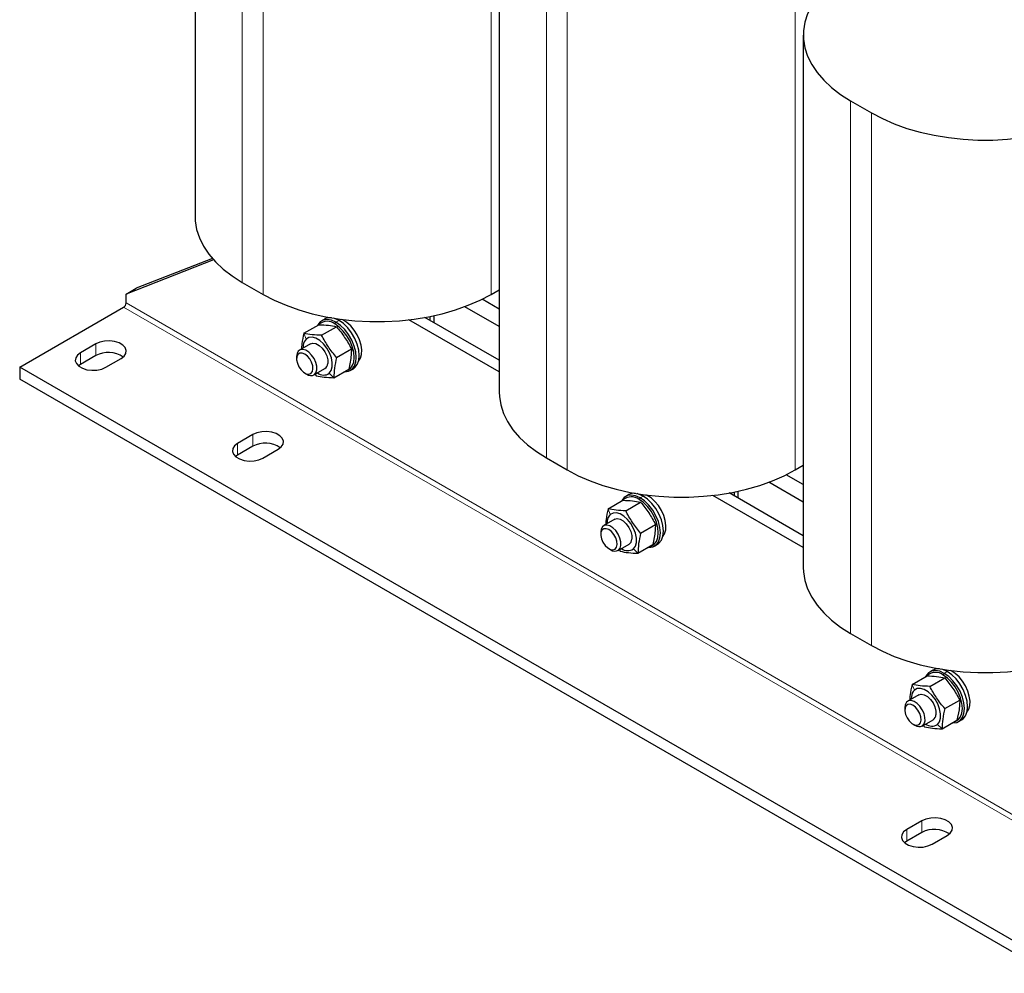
# Model space of a CAD drawing. Header units: millimetres. Extents: x 5 to 418, y 2 to 292.
# Tile 14 of 17: x 307 to 362, y 52 to 105. Entities that reach past the tile are written whole.
import ezdxf

# ---------------------------------------------------------------- set-up
doc = ezdxf.new("R2010")
doc.units = ezdxf.units.MM

msp = doc.modelspace()

# ---------------------------------------------------------------- linework, layer by layer
at = {"color": 7, "linetype": 'Continuous', "lineweight": 25}
for p, q in [((317.2558, 124.1958), (317.2558, 94.4737)), ((334.2263, 114.3989), (334.2263, 84.6768)), ((351.1969, 104.602), (351.1969, 74.8799)), ((353.8329, 100.9282), (354.9926, 100.2587)), ((318.2908, 92.0547), (313.4076, 90.141)), ((318.2214, 92.1323), (313.9733, 90.4676)), ((319.8918, 90.7999), (321.0515, 90.1304)), ((313.4076, 90.141), (313.9733, 90.4676)), ((313.4076, 89.6511), (313.4076, 90.141)), ((333.7794, 90.1304), (334.2263, 90.3884)), ((334.2263, 89.3091), (333.2728, 89.8596)), ((307.4679, 86.0589), (313.2662, 89.4061)), ((334.2263, 88.3292), (332.3009, 89.4408)), ((324.4871, 88.7516), (324.3174, 88.6536)), ((334.2263, 85.7981), (329.1826, 88.7098)), ((334.2263, 86.4512), (330.0843, 88.8424)), ((330.3782, 88.6727), (330.3782, 88.8983)), ((330.5903, 88.5502), (330.5903, 88.9427)), ((323.329, 87.9565), (324.1614, 88.437)), ((324.3143, 87.8439), (325.1467, 88.3244)), ((311.7106, 87.3651), (310.8621, 86.8753)), ((323.6991, 87.373), (323.0863, 87.0192)), ((323.2871, 87.2832), (323.2791, 87.1305)), ((325.1489, 86.6048), (325.9813, 87.0854)), ((325.9813, 87.0854), (325.9442, 86.5442)), ((311.7106, 86.7119), (310.8621, 86.222)), ((312.2763, 86.0589), (313.1248, 86.5487)), ((322.9206, 86.653), (322.9206, 86.5277)), ((325.9442, 86.5442), (325.8308, 85.9589)), ((365.7335, 52.4228), (307.4679, 86.0589)), ((307.4679, 86.0589), (307.4679, 85.4056)), ((310.8621, 86.222), (310.7446, 86.1404)), ((323.3778, 85.7358), (323.4862, 85.6732)), ((323.8863, 85.6336), (324.4991, 85.9873)), ((324.9984, 85.4784), (325.8308, 85.9589)), ((325.9173, 85.8823), (326.087, 85.9802)), ((365.7335, 51.7696), (307.4679, 85.4056)), ((323.9519, 85.6714), (324.0132, 85.591)), ((320.4787, 82.3034), (319.6302, 81.8135)), ((320.4787, 81.6501), (319.6302, 81.1603)), ((321.0444, 80.9971), (321.8929, 81.487)), ((319.6302, 81.1603), (319.5127, 81.0787)), ((336.8624, 81.003), (338.022, 80.3335)), ((350.7499, 80.3335), (351.1969, 80.5915)), ((351.1969, 79.5122), (350.2433, 80.0627)), ((347.5609, 78.7534), (347.5609, 79.1458)), ((351.1969, 78.5323), (349.2714, 79.6439)), ((340.2996, 78.1596), (341.132, 78.6401)), ((341.4577, 78.9547), (341.288, 78.8567)), ((351.1969, 76.0012), (346.1531, 78.9129)), ((351.1969, 76.6543), (347.0549, 79.0455)), ((347.3488, 78.8758), (347.3488, 79.1014)), ((341.2848, 78.047), (342.1172, 78.5275)), ((340.6697, 77.5761), (340.0569, 77.2223)), ((340.2577, 77.4863), (340.2497, 77.3336)), ((342.1195, 76.8079), (342.9519, 77.2885)), ((342.9519, 77.2885), (342.9147, 76.7473)), ((339.8912, 76.8561), (339.8912, 76.7308)), ((342.9147, 76.7473), (342.8014, 76.162)), ((340.3483, 75.9389), (340.4568, 75.8763)), ((340.8568, 75.8367), (341.4696, 76.1904)), ((340.9225, 75.8745), (340.9838, 75.7941)), ((341.969, 75.6815), (342.8014, 76.162)), ((342.8878, 76.0854), (343.0575, 76.1834)), ((353.8329, 71.2061), (354.9926, 70.5366)), ((357.2702, 68.3627), (358.1026, 68.8433)), ((358.2554, 68.2501), (359.0878, 68.7306)), ((358.4282, 69.1578), (358.2585, 69.0598)), ((357.6403, 67.7792), (357.0275, 67.4254)), ((357.2283, 67.6894), (357.2202, 67.5367)), ((356.8618, 67.0592), (356.8618, 66.9339)), ((359.0901, 67.011), (359.9225, 67.4916)), ((359.9225, 67.4916), (359.8853, 66.9504)), ((359.8853, 66.9504), (359.7719, 66.3651)), ((357.3189, 66.142), (357.4273, 66.0794)), ((357.8274, 66.0398), (358.4402, 66.3935)), ((357.893, 66.0776), (357.9543, 65.9972)), ((358.9395, 65.8846), (359.7719, 66.3651)), ((359.8584, 66.2885), (360.0281, 66.3865)), ((357.8139, 60.7502), (356.9654, 60.2604)), ((357.8139, 60.097), (356.9654, 59.6071)), ((358.3796, 59.4439), (359.2282, 59.9338)), ((356.9654, 59.6071), (356.848, 59.5255))]:
    msp.add_line(p, q, dxfattribs=at)
at = {"color": 7, "linetype": 'Continuous', "lineweight": 18}
for p, q in [((319.8918, 120.522), (319.8918, 90.7999)), ((321.0515, 119.8525), (321.0515, 90.1304)), ((333.7794, 119.2892), (333.7794, 90.1304)), ((336.8624, 110.7251), (336.8624, 81.003)), ((338.022, 110.0556), (338.022, 80.3335)), ((350.7499, 109.4923), (350.7499, 80.3335)), ((353.8329, 100.9282), (353.8329, 71.2061)), ((354.9926, 100.2587), (354.9926, 70.5366)), ((371.6732, 56.0151), (313.4076, 89.6511)), ((371.5318, 55.7701), (313.2662, 89.4061)), ((325.0608, 88.4764), (325.1173, 88.5744)), ((325.287, 88.6724), (325.1173, 88.5744)), ((323.4541, 87.6376), (323.329, 87.9565)), ((311.7106, 87.3651), (311.7106, 86.7119)), ((310.8621, 86.8753), (310.8621, 86.222)), ((324.7441, 85.7227), (324.9984, 85.4784)), ((320.4787, 82.3034), (320.4787, 81.6501)), ((319.6302, 81.8135), (319.6302, 81.1603)), ((342.0313, 78.6795), (342.0879, 78.7775)), ((342.2576, 78.8755), (342.0879, 78.7775)), ((340.4246, 77.8407), (340.2996, 78.1596)), ((341.7147, 75.9258), (341.969, 75.6815)), ((359.0019, 68.8826), (359.0585, 68.9806)), ((359.2282, 69.0786), (359.0585, 68.9806)), ((357.3952, 68.0438), (357.2702, 68.3627)), ((358.6852, 66.1289), (358.9395, 65.8846)), ((357.8139, 60.7502), (357.8139, 60.097)), ((356.9654, 60.2604), (356.9654, 59.6071))]:
    msp.add_line(p, q, dxfattribs=at)
at = {"color": 7, "linetype": 'Continuous', "lineweight": 25, "flags": 128}
for points in [[(353.3638, 107.9834), (353.2729, 107.9212), (352.7719, 107.5382), (352.3343, 107.1302), (351.9638, 106.7006), (351.6634, 106.2531), (351.436, 105.7915), (351.2832, 105.3198), (351.2065, 104.842), (351.2065, 104.3621), (351.2832, 103.8842), (351.436, 103.4125), (351.6634, 102.9509), (351.9638, 102.5034), (352.3343, 102.0738), (352.7719, 101.6658), (353.2729, 101.2828), (353.8329, 100.9282)], [(354.9926, 100.2587), (355.6069, 99.9354), (356.2703, 99.6462), (356.9771, 99.3936), (357.7213, 99.1797), (358.4964, 99.0063), (359.296, 98.875), (360.1131, 98.7868), (360.9409, 98.7425), (361.7722, 98.7425), (362.6, 98.7868), (363.4171, 98.875), (364.2167, 99.0063), (364.9918, 99.1797), (365.736, 99.3936), (366.4428, 99.6462), (367.1062, 99.9354), (367.7205, 100.2587)], [(317.2558, 94.4737), (317.2654, 94.2338), (317.3421, 93.7559), (317.4948, 93.2842), (317.7223, 92.8226), (318.0226, 92.3751), (318.3932, 91.9455), (318.8308, 91.5375), (319.3318, 91.1545), (319.8918, 90.7999)], [(321.0515, 90.1304), (321.6658, 89.8071), (322.3292, 89.5179), (323.036, 89.2653), (323.7801, 89.0514), (324.5553, 88.878), (325.3549, 88.7467), (326.172, 88.6585), (326.9998, 88.6142), (327.8311, 88.6142), (328.6588, 88.6585), (329.476, 88.7467), (330.2755, 88.878), (331.0507, 89.0514), (331.7949, 89.2653), (332.5017, 89.5179), (333.165, 89.8071), (333.7794, 90.1304)], [(325.1173, 88.5744), (324.8656, 88.687), (324.6264, 88.7284), (324.4119, 88.6966), (324.2328, 88.5932), (324.098, 88.4233), (324.0812, 88.3907)], [(325.287, 88.6724), (325.0353, 88.785), (324.9541, 88.8067)], [(325.6566, 85.8584), (325.7309, 85.8781), (325.9011, 85.9764), (326.0291, 86.1378), (326.1086, 86.3542), (326.1356, 86.6148), (326.1086, 86.9066), (326.0291, 87.2148), (325.9011, 87.524), (325.7309, 87.8188), (325.5271, 88.0843), (325.2999, 88.3073), (325.0608, 88.4764)], [(325.5714, 85.8092), (325.6082, 85.8075), (325.8227, 85.8393), (326.0019, 85.9428), (326.1367, 86.1127), (326.2203, 86.3405), (326.2487, 86.6148), (326.2203, 86.9219), (326.1367, 87.2464), (326.0019, 87.5719), (325.8227, 87.8822), (325.6082, 88.1617), (325.3691, 88.3963), (325.1173, 88.5744)], [(326.087, 85.9802), (326.1716, 86.0407), (326.3064, 86.2106), (326.39, 86.4385), (326.4184, 86.7128), (326.39, 87.0199), (326.3064, 87.3443), (326.1716, 87.6699), (325.9924, 87.9801), (325.7779, 88.2596), (325.5388, 88.4943), (325.287, 88.6724)], [(326.3826, 86.4073), (326.4863, 86.5679), (326.5467, 86.7795), (326.558, 87.0286), (326.5198, 87.3028), (326.4339, 87.5884), (326.3047, 87.871), (326.1387, 88.1364), (325.9441, 88.3715), (325.7308, 88.5642), (325.5094, 88.7051), (325.447, 88.7345)], [(313.1248, 86.5487), (313.2954, 86.6802), (313.3948, 86.8342), (313.4151, 86.9981), (313.3546, 87.1586), (313.2182, 87.3029), (313.017, 87.419), (312.7672, 87.4978), (312.489, 87.5327), (312.2051, 87.521), (311.9384, 87.4636), (311.7106, 87.3651)], [(324.7441, 85.7227), (324.8533, 85.8723), (324.911, 86.0771), (324.9135, 86.3229), (324.8604, 86.5931), (324.7555, 86.8692), (324.6058, 87.1325), (324.4216, 87.3649), (324.2154, 87.5506), (324.0013, 87.677), (323.7939, 87.7355), (323.6072, 87.7221), (323.4541, 87.6376)], [(323.6991, 87.373), (323.8349, 87.4103), (324.0023, 87.3796), (324.1793, 87.2805), (324.3484, 87.1226), (324.4931, 86.9214), (324.5993, 86.6965), (324.6564, 86.4701), (324.6591, 86.2642)], [(310.8621, 86.8753), (310.6915, 86.7437), (310.592, 86.5898), (310.5717, 86.4259), (310.6322, 86.2653), (310.7686, 86.1211), (310.9699, 86.0049), (311.2197, 85.9262), (311.4978, 85.8912), (311.7817, 85.903), (312.0484, 85.9604), (312.2763, 86.0589)], [(323.908, 85.6476), (324.0004, 85.7571), (324.0471, 85.9172), (324.044, 86.1137), (323.9914, 86.3291), (323.8938, 86.5443), (323.76, 86.74), (323.602, 86.8991), (323.4336, 87.0072), (323.2699, 87.0549), (323.1255, 87.0378), (323.0131, 86.9575), (322.9428, 86.8211), (322.9206, 86.653)], [(323.7187, 85.7151), (323.7992, 85.8155), (323.834, 85.9645), (323.8194, 86.1459), (323.7569, 86.3401), (323.6534, 86.526), (323.52, 86.6835), (323.3712, 86.7955), (323.2231, 86.8499), (323.0918, 86.8408), (322.9915, 86.7691), (322.933, 86.6427), (322.9228, 86.4752), (322.9619, 86.2848), (323.046, 86.0921), (323.1661, 85.9181), (323.3092, 85.7814), (323.4597, 85.6971), (323.6013, 85.6742), (323.7187, 85.7151)], [(334.2263, 84.6768), (334.2359, 84.4369), (334.3126, 83.959), (334.4654, 83.4873), (334.6929, 83.0257), (334.9932, 82.5782), (335.3637, 82.1486), (335.8014, 81.7406), (336.3023, 81.3576), (336.8624, 81.003)], [(321.8929, 81.487), (322.0635, 81.6185), (322.163, 81.7725), (322.1833, 81.9364), (322.1228, 82.0969), (321.9864, 82.2411), (321.7851, 82.3573), (321.5353, 82.4361), (321.2572, 82.471), (320.9732, 82.4593), (320.7066, 82.4018), (320.4787, 82.3034)], [(319.6302, 81.8135), (319.4596, 81.682), (319.3601, 81.528), (319.3398, 81.3641), (319.4003, 81.2036), (319.5367, 81.0594), (319.738, 80.9432), (319.9878, 80.8644), (320.2659, 80.8295), (320.5499, 80.8412), (320.8165, 80.8987), (321.0444, 80.9971)], [(338.022, 80.3335), (338.6364, 80.0102), (339.2998, 79.721), (340.0065, 79.4684), (340.7507, 79.2545), (341.5259, 79.0811), (342.3254, 78.9498), (343.1426, 78.8616), (343.9703, 78.8173), (344.8016, 78.8173), (345.6294, 78.8616), (346.4465, 78.9498), (347.2461, 79.0811), (348.0213, 79.2545), (348.7654, 79.4684), (349.4722, 79.721), (350.1356, 80.0102), (350.7499, 80.3335)], [(342.0879, 78.7775), (341.8361, 78.8901), (341.597, 78.9315), (341.3825, 78.8997), (341.2033, 78.7963), (341.0686, 78.6264), (341.0517, 78.5938)], [(342.2576, 78.8755), (342.0058, 78.9881), (341.9247, 79.0098)], [(342.6272, 76.0615), (342.7015, 76.0812), (342.8716, 76.1795), (342.9997, 76.3409), (343.0792, 76.5573), (343.1061, 76.8179), (343.0792, 77.1097), (342.9997, 77.4179), (342.8716, 77.7271), (342.7015, 78.0219), (342.4977, 78.2874), (342.2705, 78.5104), (342.0313, 78.6795)], [(342.542, 76.0123), (342.5788, 76.0106), (342.7933, 76.0424), (342.9724, 76.1459), (343.1072, 76.3158), (343.1909, 76.5436), (343.2193, 76.8179), (343.1909, 77.125), (343.1072, 77.4495), (342.9724, 77.775), (342.7933, 78.0853), (342.5788, 78.3648), (342.3396, 78.5994), (342.0879, 78.7775)], [(343.0575, 76.1834), (343.1421, 76.2438), (343.2769, 76.4137), (343.3606, 76.6416), (343.389, 76.9159), (343.3606, 77.223), (343.2769, 77.5474), (343.1421, 77.873), (342.963, 78.1832), (342.7485, 78.4627), (342.5094, 78.6974), (342.2576, 78.8755)], [(343.3531, 76.6104), (343.4569, 76.771), (343.5172, 76.9826), (343.5285, 77.2317), (343.4903, 77.5059), (343.4045, 77.7915), (343.2753, 78.0741), (343.1093, 78.3395), (342.9147, 78.5746), (342.7014, 78.7673), (342.48, 78.9082), (342.4176, 78.9376)], [(341.7147, 75.9258), (341.8238, 76.0754), (341.8816, 76.2802), (341.8841, 76.526), (341.831, 76.7962), (341.726, 77.0723), (341.5764, 77.3356), (341.3922, 77.568), (341.186, 77.7537), (340.9719, 77.8801), (340.7644, 77.9386), (340.5778, 77.9252), (340.4246, 77.8407)], [(340.6697, 77.5761), (340.8054, 77.6134), (340.9729, 77.5827), (341.1499, 77.4836), (341.319, 77.3257), (341.4637, 77.1245), (341.5698, 76.8996), (341.627, 76.6732), (341.6296, 76.4673)], [(340.8786, 75.8507), (340.971, 75.9602), (341.0177, 76.1203), (341.0146, 76.3168), (340.9619, 76.5322), (340.8644, 76.7474), (340.7306, 76.9431), (340.5725, 77.1022), (340.4042, 77.2103), (340.2405, 77.258), (340.0961, 77.2409), (339.9837, 77.1606), (339.9133, 77.0242), (339.8912, 76.8561)], [(340.6893, 75.9182), (340.7697, 76.0186), (340.8046, 76.1676), (340.79, 76.349), (340.7275, 76.5432), (340.624, 76.7291), (340.4906, 76.8866), (340.3417, 76.9986), (340.1937, 77.053), (340.0624, 77.0439), (339.962, 76.9722), (339.9036, 76.8458), (339.8934, 76.6783), (339.9324, 76.4879), (340.0166, 76.2952), (340.1367, 76.1212), (340.2797, 75.9845), (340.4302, 75.9002), (340.5719, 75.8773), (340.6893, 75.9182)], [(351.1969, 74.8799), (351.2065, 74.64), (351.2832, 74.1621), (351.436, 73.6904), (351.6634, 73.2288), (351.9638, 72.7813), (352.3343, 72.3517), (352.7719, 71.9437), (353.2729, 71.5607), (353.8329, 71.2061)], [(354.9926, 70.5366), (355.6069, 70.2133), (356.2703, 69.9241), (356.9771, 69.6715), (357.7213, 69.4576), (358.4964, 69.2842), (359.296, 69.1529), (360.1131, 69.0647), (360.9409, 69.0204), (361.7722, 69.0204), (362.6, 69.0647), (363.4171, 69.1529), (364.2167, 69.2842), (364.9918, 69.4576), (365.736, 69.6715), (366.4428, 69.9241), (367.1062, 70.2133), (367.7205, 70.5366)], [(359.0585, 68.9806), (358.8067, 69.0932), (358.5676, 69.1346), (358.3531, 69.1028), (358.1739, 68.9994), (358.0391, 68.8295), (358.0223, 68.7969)], [(359.2282, 69.0786), (358.9764, 69.1912), (358.8953, 69.2129)], [(359.5977, 66.2646), (359.672, 66.2843), (359.8422, 66.3826), (359.9702, 66.544), (360.0497, 66.7604), (360.0767, 67.021), (360.0497, 67.3128), (359.9702, 67.621), (359.8422, 67.9302), (359.672, 68.225), (359.4682, 68.4905), (359.2411, 68.7135), (359.0019, 68.8826)], [(359.5126, 66.2154), (359.5493, 66.2137), (359.7639, 66.2455), (359.943, 66.349), (360.0778, 66.5189), (360.1615, 66.7467), (360.1898, 67.021), (360.1615, 67.3281), (360.0778, 67.6526), (359.943, 67.9781), (359.7639, 68.2884), (359.5493, 68.5679), (359.3102, 68.8025), (359.0585, 68.9806)], [(360.0281, 66.3865), (360.1127, 66.4469), (360.2475, 66.6168), (360.3312, 66.8447), (360.3595, 67.119), (360.3312, 67.4261), (360.2475, 67.7505), (360.1127, 68.0761), (359.9336, 68.3863), (359.719, 68.6658), (359.4799, 68.9005), (359.2282, 69.0786)], [(360.3237, 66.8135), (360.4275, 66.9742), (360.4878, 67.1857), (360.4991, 67.4348), (360.4609, 67.709), (360.375, 67.9946), (360.2458, 68.2772), (360.0798, 68.5426), (359.8853, 68.7777), (359.672, 68.9704), (359.4506, 69.1113), (359.3881, 69.1407)], [(358.6852, 66.1289), (358.7944, 66.2786), (358.8522, 66.4833), (358.8546, 66.7291), (358.8016, 66.9993), (358.6966, 67.2754), (358.5469, 67.5387), (358.3627, 67.7711), (358.1565, 67.9568), (357.9424, 68.0832), (357.735, 68.1417), (357.5483, 68.1283), (357.3952, 68.0438)], [(357.6403, 67.7792), (357.776, 67.8165), (357.9435, 67.7858), (358.1204, 67.6867), (358.2896, 67.5288), (358.4343, 67.3276), (358.5404, 67.1027), (358.5976, 66.8763), (358.6002, 66.6704)], [(357.8492, 66.0538), (357.9416, 66.1633), (357.9883, 66.3234), (357.9852, 66.5199), (357.9325, 66.7353), (357.8349, 66.9505), (357.7012, 67.1462), (357.5431, 67.3053), (357.3747, 67.4134), (357.2111, 67.4611), (357.0666, 67.444), (356.9542, 67.3637), (356.8839, 67.2273), (356.8618, 67.0592)], [(357.6598, 66.1213), (357.7403, 66.2217), (357.7751, 66.3707), (357.7605, 66.5521), (357.6981, 66.7463), (357.5945, 66.9322), (357.4611, 67.0897), (357.3123, 67.2017), (357.1642, 67.2561), (357.0329, 67.247), (356.9326, 67.1753), (356.8742, 67.0489), (356.8639, 66.8814), (356.903, 66.691), (356.9871, 66.4983), (357.1072, 66.3243), (357.2503, 66.1876), (357.4008, 66.1033), (357.5424, 66.0804), (357.6598, 66.1213)], [(359.2282, 59.9338), (359.3987, 60.0653), (359.4982, 60.2193), (359.5185, 60.3832), (359.458, 60.5437), (359.3216, 60.688), (359.1203, 60.8041), (358.8705, 60.8829), (358.5924, 60.9178), (358.3085, 60.9061), (358.0418, 60.8487), (357.8139, 60.7502)], [(356.9654, 60.2604), (356.7948, 60.1288), (356.6954, 59.9749), (356.6751, 59.811), (356.7356, 59.6504), (356.872, 59.5062), (357.0732, 59.39), (357.3231, 59.3113), (357.6012, 59.2763), (357.8851, 59.2881), (358.1518, 59.3455), (358.3796, 59.4439)]]:
    msp.add_lwpolyline(points, dxfattribs=at)
at = {"color": 7, "linetype": 'Continuous', "lineweight": 25}
for centre, radius, start, end in [((313.1006, 89.665), 0.3074, 302.60548, 357.39452), ((324.6325, 87.9555), 0.6743, 50.57825, 131.89997), ((324.7826, 88.2122), 0.615, 82.42158, 118.71505), ((323.8502, 87.2345), 0.5651, 134.49779, 175.06092), ((312.4102, 85.4288), 1.4614, 55.29788, 118.60389), ((324.3191, 86.2759), 0.3401, 301.93815, 358.02779), ((324.4269, 86.1931), 0.5674, 232.19075, 303.99034), ((323.7172, 85.9905), 0.3925, 233.94464, 299.09509), ((321.1784, 80.3671), 1.4614, 55.29788, 118.60389), ((341.6031, 78.1586), 0.6743, 50.57825, 131.89997), ((341.7532, 78.4153), 0.615, 82.42158, 118.71505), ((340.8207, 77.4376), 0.5651, 134.49779, 175.06092), ((341.2897, 76.4791), 0.3401, 301.93815, 358.02779), ((340.6878, 76.1936), 0.3925, 233.94464, 299.09509), ((341.3974, 76.3962), 0.5674, 232.19075, 303.99034), ((358.7237, 68.6184), 0.615, 82.42158, 118.71505), ((358.5737, 68.3617), 0.6743, 50.57825, 131.89997), ((357.7913, 67.6407), 0.5651, 134.49779, 175.06092), ((358.2603, 66.6822), 0.3401, 301.93815, 358.02779), ((357.6583, 66.3967), 0.3925, 233.94464, 299.09509), ((358.368, 66.5993), 0.5674, 232.19075, 303.99034), ((358.5136, 58.8139), 1.4614, 55.29788, 118.60389)]:
    msp.add_arc(centre, radius, start, end, dxfattribs=at)
for points, knots in [([(323.329, 87.9565), (323.2829, 87.7563), (323.2122, 87.4498), (323.2, 87.177), (323.1958, 87.0824)], [0, 0, 0, 0, 0.6531552, 1, 1, 1, 1]), ([(324.3143, 87.8439), (324.131, 87.8517), (323.7645, 87.8672), (323.4742, 87.9267), (323.329, 87.9565)], [0, 0, 0, 0, 0.4999949, 1, 1, 1, 1]), ([(324.1614, 88.437), (324.3447, 88.4293), (324.7112, 88.4137), (325.0015, 88.3542), (325.1467, 88.3244)], [0, 0, 0, 0, 0.4999949, 1, 1, 1, 1]), ([(325.1467, 88.3244), (325.3048, 88.1289), (325.6212, 87.7379), (325.8613, 87.3029), (325.9813, 87.0854)], [0, 0, 0, 0, 0.4999949, 1, 1, 1, 1]), ([(325.1489, 86.6048), (324.9908, 86.8003), (324.6744, 87.1914), (324.4343, 87.6264), (324.3143, 87.8439)], [0, 0, 0, 0, 0.4999949, 1, 1, 1, 1]), ([(325.1489, 86.6048), (325.1047, 86.4058), (325.0165, 86.0083), (325.0044, 85.6548), (324.9984, 85.4784)], [0, 0, 0, 0, 0.5008729, 1, 1, 1, 1]), ([(324.0132, 85.591), (324.1583, 85.5613), (324.4486, 85.5017), (324.8152, 85.4862), (324.9984, 85.4784)], [0, 0, 0, 0, 0.4999949, 1, 1, 1, 1]), ([(341.132, 78.6401), (341.3153, 78.6324), (341.6818, 78.6168), (341.9721, 78.5573), (342.1172, 78.5275)], [0, 0, 0, 0, 0.4999949, 1, 1, 1, 1]), ([(340.2996, 78.1596), (340.2535, 77.9594), (340.1828, 77.6529), (340.1706, 77.3801), (340.1664, 77.2855)], [0, 0, 0, 0, 0.6531552, 1, 1, 1, 1]), ([(341.2848, 78.047), (341.1016, 78.0548), (340.7351, 78.0703), (340.4448, 78.1298), (340.2996, 78.1596)], [0, 0, 0, 0, 0.4999949, 1, 1, 1, 1]), ([(342.1195, 76.8079), (341.9613, 77.0034), (341.645, 77.3945), (341.4049, 77.8295), (341.2848, 78.047)], [0, 0, 0, 0, 0.4999949, 1, 1, 1, 1]), ([(342.1172, 78.5275), (342.2754, 78.332), (342.5917, 77.941), (342.8318, 77.506), (342.9519, 77.2885)], [0, 0, 0, 0, 0.4999949, 1, 1, 1, 1]), ([(342.1195, 76.8079), (342.0753, 76.6089), (341.987, 76.2114), (341.975, 75.8579), (341.969, 75.6815)], [0, 0, 0, 0, 0.5008729, 1, 1, 1, 1]), ([(340.9838, 75.7941), (341.1289, 75.7644), (341.4192, 75.7048), (341.7857, 75.6893), (341.969, 75.6815)], [0, 0, 0, 0, 0.4999949, 1, 1, 1, 1]), ([(358.1026, 68.8433), (358.2858, 68.8355), (358.6523, 68.8199), (358.9426, 68.7604), (359.0878, 68.7306)], [0, 0, 0, 0, 0.4999949, 1, 1, 1, 1]), ([(359.0878, 68.7306), (359.2459, 68.5351), (359.5623, 68.1441), (359.8024, 67.7091), (359.9225, 67.4916)], [0, 0, 0, 0, 0.4999949, 1, 1, 1, 1]), ([(357.2702, 68.3627), (357.224, 68.1625), (357.1534, 67.856), (357.1412, 67.5832), (357.1369, 67.4886)], [0, 0, 0, 0, 0.65315524, 1, 1, 1, 1]), ([(358.2554, 68.2501), (358.0721, 68.2579), (357.7056, 68.2734), (357.4153, 68.3329), (357.2702, 68.3627)], [0, 0, 0, 0, 0.4999949, 1, 1, 1, 1]), ([(359.0901, 67.011), (358.9319, 67.2065), (358.6156, 67.5976), (358.3754, 68.0326), (358.2554, 68.2501)], [0, 0, 0, 0, 0.4999949, 1, 1, 1, 1]), ([(359.0901, 67.011), (359.0459, 66.812), (358.9576, 66.4145), (358.9455, 66.061), (358.9395, 65.8846)], [0, 0, 0, 0, 0.5008729, 1, 1, 1, 1]), ([(357.9543, 65.9972), (358.0995, 65.9675), (358.3898, 65.9079), (358.7563, 65.8924), (358.9395, 65.8846)], [0, 0, 0, 0, 0.4999949, 1, 1, 1, 1])]:
    msp.add_open_spline(points, degree=3, knots=knots, dxfattribs=at)

doc.saveas('drawing.dxf')
